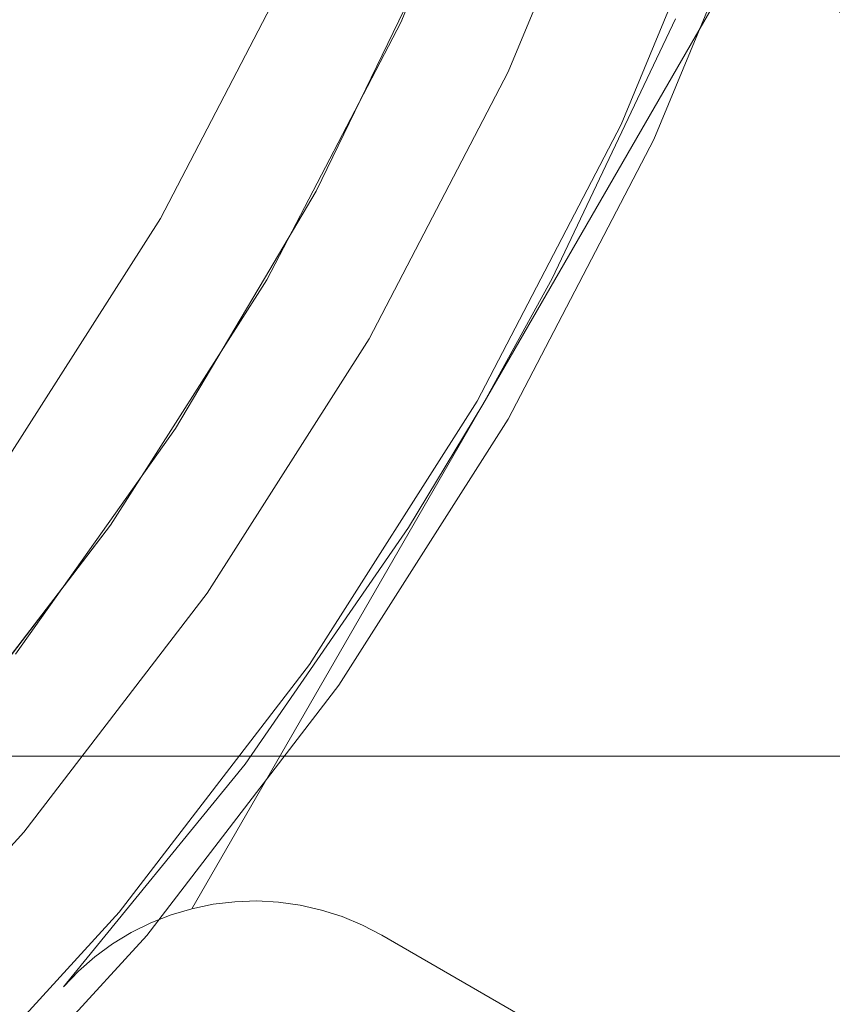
# Model space of a CAD drawing. Header units: inches. Extents: x -412 to -304, y -62 to 18.
# Tile 111 of 256: x -356.778 to -356.38, y -48.231 to -47.748. Entities that reach past the tile are written whole.
import ezdxf

# ---------------------------------------------------------------- set-up
doc = ezdxf.new("R2010")
doc.units = ezdxf.units.IN
doc.header["$LTSCALE"] = 32
doc.header["$MEASUREMENT"] = 0
for name, color, linetype, lineweight in [('Black', 7, 'Continuous', 18), ('DashLine', 7, 'Continuous', 13), ('Drawing', 7, 'Continuous', 18), ('Metal_MP', 7, 'Continuous', 5), ('None', 7, 'Continuous', 18), ('SolidLine', 7, 'Continuous', 15), ('TIMotion-Frame', 7, 'Continuous', 18), ('Wood_1-H', 7, 'Continuous', 13)]:
    doc.layers.add(name, color=color, linetype=linetype, lineweight=lineweight)

# ---------------------------------------------------------------- blocks, each defined once
blk = doc.blocks.new('Group-20')
at = {"layer": 'Black'}
for points in [[(-34.54794, 16.53613, 28.9791), (34.54794, 16.53613, 28.9791), (34.54794, -16.53613, 28.9791), (-34.54794, -16.53613, 28.9791)], [(-34.54794, 16.53613, 27.70079), (34.54794, 16.53613, 27.70079), (34.54794, -16.53613, 27.70079), (-34.54794, -16.53613, 27.70079)]]:
    blk.add_3dface(points, dxfattribs=at)
at = {"layer": 'Wood_1-H'}
for points in [[(-35.96494, 17.95313, 28.99879), (35.96494, 17.95313, 28.99879), (35.96494, -17.95313, 28.99879), (-35.96494, -17.95313, 28.99879)], [(-35.96494, 17.95313, 28.9791), (35.96494, 17.95313, 28.9791), (35.96494, -17.95313, 28.9791), (-35.96494, -17.95313, 28.9791)]]:
    blk.add_3dface(points, dxfattribs=at)
blk = doc.blocks.new('MPHtAdjColumn (3D)')
at = {"layer": 'Metal_MP'}
for points, invisible_edges in [([(-0.74127, 1.58966, 2.3125), (-0.74127, 1.58966, 23.4936), (-0.5999, 1.64822, 23.4936), (-0.5999, 1.64822, 2.3125)], 5), ([(-0.69095, 1.48176, 23.4936), (-0.55918, 1.53634, 23.4936), (-0.5999, 1.64822, 23.4936), (-0.74127, 1.58966, 23.4936)], 10), ([(-0.74127, 1.58966, 2.3125), (-0.5999, 1.64822, 2.3125), (-0.55918, 1.53634, 2.3125), (-0.69095, 1.48176, 2.3125)], 10), ([(-0.877, 1.51901, 2.3125), (-0.877, 1.51901, 23.4936), (-0.74127, 1.58966, 23.4936), (-0.74127, 1.58966, 2.3125)], 5), ([(-0.74127, 1.58966, 23.4936), (-0.877, 1.51901, 23.4936), (-0.81747, 1.4159, 23.4936), (-0.69095, 1.48176, 23.4936)], 10), ([(-0.69095, 1.48176, 2.3125), (-0.81747, 1.4159, 2.3125), (-0.877, 1.51901, 2.3125), (-0.74127, 1.58966, 2.3125)], 10), ([(-0.55918, 1.53634, 23.4936), (-0.69095, 1.48176, 23.4936), (-0.65184, 1.49938, 2.90305)], 10), ([(-0.69095, 1.48176, 2.76919), (-0.69095, 1.48176, 2.3125), (-0.55918, 1.53634, 2.3125), (-0.55918, 1.53634, 2.76919)], 5), ([(-0.6678, 0.93005, 2.76919), (-0.68738, 0.93262, 2.76919), (-0.69095, 1.48176, 2.76919), (-0.55918, 1.53634, 2.76919)], 10), ([(-1.00605, 1.43679, 2.3125), (-1.00605, 1.43679, 23.4936), (-0.877, 1.51901, 23.4936), (-0.877, 1.51901, 2.3125)], 5), ([(-0.93776, 1.33926, 23.4936), (-0.81747, 1.4159, 23.4936), (-0.877, 1.51901, 23.4936), (-1.00605, 1.43679, 23.4936)], 10), ([(-1.00605, 1.43679, 2.3125), (-0.877, 1.51901, 2.3125), (-0.81747, 1.4159, 2.3125), (-0.93776, 1.33926, 2.3125)], 10), ([(-0.70711, 0.93348, 2.90305), (-0.68738, 0.93262, 2.90305), (-0.65184, 1.49938, 2.90305), (-0.69043, 1.48067, 2.90305)], 10), ([(-0.69095, 1.48176, 23.4936), (-0.69043, 1.48067, 2.90305), (-0.65184, 1.49938, 2.90305)], 9), ([(-0.69095, 1.48176, 23.4936), (-0.81747, 1.4159, 23.4936), (-0.77399, 1.44015, 2.90305)], 10), ([(-0.81747, 1.4159, 2.76919), (-0.81747, 1.4159, 2.3125), (-0.69095, 1.48176, 2.3125), (-0.69095, 1.48176, 2.76919)], 5), ([(-0.70711, 0.93348, 2.76919), (-0.72684, 0.93262, 2.76919), (-0.81747, 1.4159, 2.76919), (-0.69095, 1.48176, 2.76919)], 10), ([(-0.77399, 1.44015, 2.90305), (-0.69043, 1.48067, 2.90305), (-0.69095, 1.48176, 23.4936)], 10), ([(-0.69095, 1.48176, 2.76919), (-0.68738, 0.93262, 2.76919), (-0.70711, 0.93348, 2.76919)], 9), ([(-0.69043, 1.48067, 2.90305), (-0.77399, 1.44015, 2.90305), (-0.72684, 0.93262, 2.90305), (-0.70711, 0.93348, 2.90305)], 10), ([(-0.81747, 1.4159, 23.4936), (-0.81681, 1.41479, 2.90305), (-0.77399, 1.44015, 2.90305)], 9), ([(-0.74642, 0.93005, 2.90305), (-0.72684, 0.93262, 2.90305), (-0.77399, 1.44015, 2.90305), (-0.81681, 1.41479, 2.90305)], 10), ([(-1.12745, 1.34364, 2.3125), (-1.12745, 1.34364, 23.4936), (-1.00605, 1.43679, 23.4936), (-1.00605, 1.43679, 2.3125)], 5), ([(-1.00605, 1.43679, 23.4936), (-1.12745, 1.34364, 23.4936), (-1.05092, 1.25243, 23.4936), (-0.93776, 1.33926, 23.4936)], 10), ([(-0.93776, 1.33926, 2.3125), (-1.05092, 1.25243, 2.3125), (-1.12745, 1.34364, 2.3125), (-1.00605, 1.43679, 2.3125)], 10), ([(-0.81747, 1.4159, 23.4936), (-0.93776, 1.33926, 23.4936), (-0.89034, 1.37124, 2.90305)], 10), ([(-0.93776, 1.33926, 2.76919), (-0.93776, 1.33926, 2.3125), (-0.81747, 1.4159, 2.3125), (-0.81747, 1.4159, 2.76919)], 5), ([(-0.93776, 1.33926, 2.76919), (-0.81747, 1.4159, 2.76919), (-0.74642, 0.93005, 2.76919), (-0.7657, 0.92577, 2.76919)], 10), ([(-0.89034, 1.37124, 2.90305), (-0.81681, 1.41479, 2.90305), (-0.81747, 1.4159, 23.4936)], 10), ([(-0.7657, 0.92577, 2.90305), (-0.74642, 0.93005, 2.90305), (-0.81681, 1.41479, 2.90305), (-0.89034, 1.37124, 2.90305)], 10), ([(-0.81747, 1.4159, 2.76919), (-0.72684, 0.93262, 2.76919), (-0.74642, 0.93005, 2.76919)], 9), ([(-0.93776, 1.33926, 23.4936), (-0.93697, 1.33815, 2.90305), (-0.89034, 1.37124, 2.90305)], 9), ([(-0.89034, 1.37124, 2.90305), (-0.93697, 1.33815, 2.90305), (-0.78453, 0.91983, 2.90305), (-0.7657, 0.92577, 2.90305)], 10), ([(-1.24027, 1.24027, 2.3125), (-1.24027, 1.24027, 23.4936), (-1.12745, 1.34364, 23.4936), (-1.12745, 1.34364, 2.3125)], 5), ([(-1.15608, 1.15608, 23.4936), (-1.05092, 1.25243, 23.4936), (-1.12745, 1.34364, 23.4936), (-1.24027, 1.24027, 23.4936)], 10), ([(-1.24027, 1.24027, 2.3125), (-1.12745, 1.34364, 2.3125), (-1.05092, 1.25243, 2.3125), (-1.15608, 1.15608, 2.3125)], 10), ([(-0.93776, 1.33926, 23.4936), (-1.05092, 1.25243, 23.4936), (-1.00092, 1.29276, 2.90305)], 10), ([(-1.05092, 1.25243, 2.76919), (-1.05092, 1.25243, 2.3125), (-0.93776, 1.33926, 2.3125), (-0.93776, 1.33926, 2.76919)], 5), ([(-0.80278, 0.91227, 2.76919), (-0.8203, 0.90316, 2.76919), (-1.05092, 1.25243, 2.76919), (-0.93776, 1.33926, 2.76919)], 10), ([(-1.00092, 1.29276, 2.90305), (-0.93697, 1.33815, 2.90305), (-0.93776, 1.33926, 23.4936)], 10), ([(-0.80278, 0.91227, 2.90305), (-0.78453, 0.91983, 2.90305), (-0.93697, 1.33815, 2.90305), (-1.00092, 1.29276, 2.90305)], 10), ([(-0.93776, 1.33926, 2.76919), (-0.78453, 0.91983, 2.76919), (-0.80278, 0.91227, 2.76919)], 9), ([(-0.7657, 0.92577, 2.76919), (-0.78453, 0.91983, 2.76919), (-0.93776, 1.33926, 2.76919)], 10)]:
    blk.add_3dface(points, dxfattribs=dict(at, invisible_edges=invisible_edges))
blk = doc.blocks.new('MP-Leg-502-89 (3D)')
at = {"layer": 'Metal_MP'}
for points, invisible_edges in [([(-1.72189, 0.35, 2.3125), (-1.72189, 0.35, 5.3125), (-1.74449, 0.21091, 5.3125), (-1.74449, 0.21091, 2.3125)], 4), ([(-1.72447, 0.33962, 2.3125), (-1.72189, 0.35, 2.3125), (-1.74449, 0.21091, 2.3125)], 8), ([(-1.74449, 0.21091, 5.3125), (-1.72189, 0.35, 5.3125), (-1.72447, 0.33962, 5.3125)], 8), ([(-1.72447, 0.33962, 2.3125), (-1.72447, 0.33962, 5.3125), (-1.72189, 0.35, 5.3125), (-1.72189, 0.35, 2.3125)], 1), ([(-1.74449, 0.21091, 2.3125), (-1.72793, 0.3295, 2.3125), (-1.72447, 0.33962, 2.3125)], 9), ([(-1.74449, 0.21091, 5.3125), (-1.72447, 0.33962, 5.3125), (-1.72793, 0.3295, 5.3125)], 9), ([(-1.72793, 0.3295, 2.3125), (-1.72793, 0.3295, 5.3125), (-1.72447, 0.33962, 5.3125), (-1.72447, 0.33962, 2.3125)], 5), ([(-1.73225, 0.31972, 2.3125), (-1.72793, 0.3295, 2.3125), (-1.74449, 0.21091, 2.3125)], 10), ([(-1.72793, 0.3295, 5.3125), (-1.73225, 0.31972, 5.3125), (-1.74449, 0.21091, 5.3125)], 10), ([(-1.73225, 0.31972, 2.3125), (-1.73225, 0.31972, 5.3125), (-1.72793, 0.3295, 5.3125), (-1.72793, 0.3295, 2.3125)], 5), ([(-1.74449, 0.21091, 2.3125), (-1.73739, 0.31033, 2.3125), (-1.73225, 0.31972, 2.3125)], 9), ([(-1.74449, 0.21091, 5.3125), (-1.73225, 0.31972, 5.3125), (-1.73739, 0.31033, 5.3125)], 9), ([(-1.73739, 0.31033, 2.3125), (-1.73739, 0.31033, 5.3125), (-1.73225, 0.31972, 5.3125), (-1.73225, 0.31972, 2.3125)], 5), ([(-1.74449, 0.21091, 2.3125), (-1.74331, 0.30143, 2.3125), (-1.73739, 0.31033, 2.3125)], 9), ([(-1.73739, 0.31033, 5.3125), (-1.74331, 0.30143, 5.3125), (-1.74449, 0.21091, 5.3125)], 10), ([(-1.74331, 0.30143, 2.3125), (-1.74331, 0.30143, 5.3125), (-1.73739, 0.31033, 5.3125), (-1.73739, 0.31033, 2.3125)], 5), ([(-1.74996, 0.29306, 2.3125), (-1.74331, 0.30143, 2.3125), (-1.74449, 0.21091, 2.3125)], 10), ([(-1.74449, 0.21091, 5.3125), (-1.74331, 0.30143, 5.3125), (-1.74996, 0.29306, 5.3125)], 9), ([(-1.74996, 0.29306, 2.3125), (-1.74996, 0.29306, 5.3125), (-1.74331, 0.30143, 5.3125), (-1.74331, 0.30143, 2.3125)], 5), ([(-1.74996, 0.29306, 2.3125), (-1.75724, 0.28536, 2.3125), (-1.75732, 0.28529, 5.31248)], 10), ([(-1.75732, 0.28529, 5.31248), (-1.75724, 0.28536, 5.3125), (-1.74996, 0.29306, 2.3125)], 10), ([(-1.75724, 0.28536, 2.3125), (-1.74996, 0.29306, 2.3125), (-1.74449, 0.21091, 2.3125), (-1.75582, 0.07046, 2.3125)], 10), ([(-1.75582, 0.07046, 5.3125), (-1.74449, 0.21091, 5.3125), (-1.74996, 0.29306, 5.3125), (-1.75724, 0.28536, 5.3125)], 10), ([(-1.75724, 0.28536, 5.3125), (-1.74996, 0.29306, 5.3125), (-1.74996, 0.29306, 2.3125)], 10), ([(-1.75732, 0.28529, 5.31248), (-1.75732, 0.28529, 2.31249), (-1.7653, 0.27818, 2.31158), (-1.7653, 0.27818, 5.31089)], 5), ([(-1.75732, 0.28529, 5.31248), (-1.7653, 0.27818, 5.31089), (-1.75724, 0, 5.3125)], 10), ([(-1.75724, 0, 2.3125), (-1.7653, 0.27818, 2.31158), (-1.75732, 0.28529, 2.31249)], 9), ([(-1.75724, 0.28536, 2.3125), (-1.75732, 0.28529, 2.31249), (-1.75732, 0.28529, 5.31248)], 10), ([(-1.75724, 0, 5.3125), (-1.75724, 0.28536, 5.3125), (-1.75732, 0.28529, 5.31248)], 8), ([(-1.75732, 0.28529, 2.31249), (-1.75724, 0.28536, 2.3125), (-1.75724, 0, 2.3125)], 8), ([(-1.75582, 0.07046, 2.3125), (-1.75724, 0, 2.3125), (-1.75724, 0.28536, 2.3125)], 8), ([(-1.75724, 0.28536, 5.3125), (-1.75724, 0, 5.3125), (-1.75582, 0.07046, 5.3125)], 8), ([(-1.7653, 0.27818, 5.31089), (-1.7653, 0.27818, 2.31158), (-1.77387, 0.27177, 2.3106), (-1.77387, 0.27177, 5.30918)], 5), ([(-1.75724, 0, 5.3125), (-1.7653, 0.27818, 5.31089), (-1.77387, 0.27177, 5.30918)], 9), ([(-1.77387, 0.27177, 2.3106), (-1.7653, 0.27818, 2.31158), (-1.75724, 0, 2.3125)], 10), ([(-1.77387, 0.27177, 5.30918), (-1.77387, 0.27177, 2.3106), (-1.78295, 0.26612, 2.30956), (-1.78295, 0.26612, 5.30736)], 5), ([(-1.75724, 0, 5.3125), (-1.77387, 0.27177, 5.30918), (-1.78295, 0.26612, 5.30736)], 9), ([(-1.78295, 0.26612, 2.30956), (-1.77387, 0.27177, 2.3106), (-1.75724, 0, 2.3125)], 10), ([(-1.78295, 0.26612, 5.30736), (-1.78295, 0.26612, 2.30956), (-1.79248, 0.26127, 2.30848), (-1.79248, 0.26127, 5.30546)], 5), ([(-1.75724, 0, 5.3125), (-1.78295, 0.26612, 5.30736), (-1.79248, 0.26127, 5.30546)], 9), ([(-1.79248, 0.26127, 2.30848), (-1.78295, 0.26612, 2.30956), (-1.75724, 0, 2.3125)], 10), ([(-1.79248, 0.26127, 5.30546), (-1.79248, 0.26127, 2.30848), (-1.8024, 0.25725, 2.30734), (-1.8024, 0.25725, 5.30348)], 5), ([(-1.75724, 0, 5.3125), (-1.79248, 0.26127, 5.30546), (-1.8024, 0.25725, 5.30348)], 9), ([(-1.8024, 0.25725, 2.30734), (-1.79248, 0.26127, 2.30848), (-1.75724, 0, 2.3125)], 10), ([(-1.8024, 0.25725, 5.30348), (-1.8024, 0.25725, 2.30734), (-1.81262, 0.2541, 2.30618), (-1.81262, 0.2541, 5.30143)], 5), ([(-1.75724, 0, 5.3125), (-1.8024, 0.25725, 5.30348), (-1.81262, 0.2541, 5.30143)], 9), ([(-1.81262, 0.2541, 2.30618), (-1.8024, 0.25725, 2.30734), (-1.75724, 0, 2.3125)], 10), ([(-1.82307, 0.25183, 5.29935), (-1.82307, 0.25183, 2.30498), (-1.83367, 0.25046, 2.30377), (-1.83367, 0.25046, 5.29723)], 5), ([(-1.82307, -0.25183, 5.29935), (-1.75724, 0, 5.3125), (-1.82307, 0.25183, 5.29935), (-1.83367, 0.25046, 5.29723)], 11), ([(-1.82307, 0.25183, 2.30498), (-1.75724, 0, 2.3125), (-1.82307, -0.25183, 2.30498), (-1.83367, -0.25046, 2.30377)], 11), ([(-1.83367, 0.25046, 2.30377), (-1.82307, 0.25183, 2.30498), (-1.83367, -0.25046, 2.30377)], 10), ([(-1.81262, 0.2541, 5.30143), (-1.81262, 0.2541, 2.30618), (-1.82307, 0.25183, 2.30498), (-1.82307, 0.25183, 5.29935)], 5), ([(-1.75724, 0, 5.3125), (-1.81262, 0.2541, 5.30143), (-1.82307, 0.25183, 5.29935)], 9), ([(-1.82307, 0.25183, 2.30498), (-1.81262, 0.2541, 2.30618), (-1.75724, 0, 2.3125)], 10), ([(-1.84436, 0.25, 5.29509), (-19.27102, 0.25, 1.8125), (-19.27102, -0.25, 1.8125), (-1.84436, -0.25, 5.29509)], 8), ([(-1.84436, -0.25, 2.30255), (-19.27102, -0.25, 0.3125), (-19.27102, 0.25, 0.3125), (-1.84436, 0.25, 2.30255)], 8), ([(-1.83367, 0.25046, 5.29723), (-1.83367, 0.25046, 2.30377), (-1.84436, 0.25, 2.30255), (-1.84436, 0.25, 5.29509)], 1), ([(-1.84436, -0.25, 5.29509), (-1.83367, 0.25046, 5.29723), (-1.84436, 0.25, 5.29509)], 9), ([(-1.84436, -0.25, 5.29509), (-1.83367, -0.25046, 5.29723), (-1.83367, 0.25046, 5.29723)], 10), ([(-1.84436, 0.25, 2.30255), (-1.83367, 0.25046, 2.30377), (-1.83367, -0.25046, 2.30377)], 10), ([(-1.84436, 0.25, 2.30255), (-1.83367, -0.25046, 2.30377), (-1.84436, -0.25, 2.30255)], 9), ([(-1.83367, -0.25046, 5.29723), (-1.82307, -0.25183, 5.29935), (-1.83367, 0.25046, 5.29723)], 10), ([(-1.74449, 0.21091, 2.3125), (-1.74449, 0.21091, 5.3125), (-1.75582, 0.07046, 5.3125), (-1.75582, 0.07046, 2.3125)], 5), ([(-1.75724, 0, 2.3125), (-1.75582, 0.07046, 2.3125), (-1.75582, 0.07046, 5.3125), (-1.75724, 0, 5.3125)], 10), ([(-1.82307, -0.25183, 5.29935), (-1.81262, -0.2541, 5.30143), (-1.75724, 0, 5.3125)], 10), ([(-1.75724, 0, 2.3125), (-1.81262, -0.2541, 2.30618), (-1.82307, -0.25183, 2.30498)], 9), ([(-1.81262, -0.2541, 5.30143), (-1.8024, -0.25725, 5.30348), (-1.75724, 0, 5.3125)], 10), ([(-1.75724, 0, 2.3125), (-1.8024, -0.25725, 2.30734), (-1.81262, -0.2541, 2.30618)], 9), ([(-1.8024, -0.25725, 5.30348), (-1.79248, -0.26127, 5.30546), (-1.75724, 0, 5.3125)], 10), ([(-1.75724, 0, 2.3125), (-1.79248, -0.26127, 2.30848), (-1.8024, -0.25725, 2.30734)], 9), ([(-1.79248, -0.26127, 5.30546), (-1.78295, -0.26612, 5.30736), (-1.75724, 0, 5.3125)], 10), ([(-1.75724, 0, 2.3125), (-1.78295, -0.26612, 2.30956), (-1.79248, -0.26127, 2.30848)], 9), ([(-1.78295, -0.26612, 5.30736), (-1.77387, -0.27177, 5.30918), (-1.75724, 0, 5.3125)], 10), ([(-1.75724, 0, 2.3125), (-1.77387, -0.27177, 2.3106), (-1.78295, -0.26612, 2.30956)], 9), ([(-1.77387, -0.27177, 5.30918), (-1.7653, -0.27818, 5.31089), (-1.75724, 0, 5.3125)], 10), ([(-1.75724, 0, 2.3125), (-1.7653, -0.27818, 2.31158), (-1.77387, -0.27177, 2.3106)], 9), ([(-1.75724, 0, 5.3125), (-1.7653, -0.27818, 5.31089), (-1.75732, -0.28529, 5.31248)], 9), ([(-1.75724, 0, 2.3125), (-1.75724, -0.28536, 2.3125), (-1.75732, -0.28529, 2.31249), (-1.7653, -0.27818, 2.31158)], 8), ([(-1.75732, -0.28529, 5.31248), (-1.75724, -0.28536, 5.3125), (-1.75724, 0, 5.3125)], 8), ([(-1.75724, -0.28536, 2.3125), (-1.75724, 0, 2.3125), (-1.75582, -0.07046, 2.3125)], 8), ([(-1.75582, -0.07046, 5.3125), (-1.75724, 0, 5.3125), (-1.75724, -0.28536, 5.3125)], 8), ([(-1.75724, 0, 5.3125), (-1.75582, -0.07046, 5.3125), (-1.75582, -0.07046, 2.3125), (-1.75724, 0, 2.3125)], 10), ([(-1.75582, -0.07046, 2.3125), (-1.74449, -0.21091, 2.3125), (-1.74996, -0.29306, 2.3125), (-1.75724, -0.28536, 2.3125)], 10), ([(-1.75724, -0.28536, 5.3125), (-1.74996, -0.29306, 5.3125), (-1.74449, -0.21091, 5.3125), (-1.75582, -0.07046, 5.3125)], 10), ([(-1.75582, -0.07046, 2.3125), (-1.75582, -0.07046, 5.3125), (-1.74449, -0.21091, 5.3125), (-1.74449, -0.21091, 2.3125)], 5)]:
    blk.add_3dface(points, dxfattribs=dict(at, invisible_edges=invisible_edges))
blk.add_3dface([(-1.84436, 0.25, 5.29509), (-1.84436, 0.25, 2.30255), (-19.27102, 0.25, 0.3125), (-19.27102, 0.25, 1.8125)], dxfattribs=at)
blk = doc.blocks.new('MPHtAdjLeg-16 (3D)')
at = {"layer": 'DashLine', "color": 7, "xscale": -1, "rotation": 120}
blk.add_blockref('MP-Leg-502-89 (3D)', (0, 0), dxfattribs=at)
at = {"layer": 'DashLine', "color": 7}
blk.add_blockref('MPHtAdjColumn (3D)', (0, 0), dxfattribs=at)
blk = doc.blocks.new('MpHtAdjBase-3 (3D)')
at = {"layer": 'Black', "color": 7, "xscale": -1}
blk.add_blockref('MPHtAdjLeg-16 (3D)', (21.55512, 0), dxfattribs=at)
blk = doc.blocks.new('MPHtAdjLegCoverNoPower (3D)')
at = {"layer": 'Black'}
for points, invisible_edges in [([(0.66554, 1.42726, 23.4936), (0.53861, 1.47983, 23.4936), (0.60594, 1.66481, 23.4936), (0.74873, 1.60566, 23.4936)], 10), ([(0.74873, 1.60566, 23.59203), (0.60594, 1.66481, 23.59203), (0.57901, 1.59082, 23.67077), (0.71546, 1.5343, 23.67077)], 10), ([(0.60594, 1.66481, 23.4936), (0.60594, 1.66481, 23.59203), (0.74873, 1.60566, 23.59203), (0.74873, 1.60566, 23.4936)], 5), ([(0.74873, 1.60566, 23.4936), (0.88583, 1.5343, 23.4936), (0.7874, 1.36382, 23.4936), (0.66554, 1.42726, 23.4936)], 10), ([(0.88583, 1.5343, 23.59203), (0.74873, 1.60566, 23.59203), (0.71546, 1.5343, 23.67077), (0.84646, 1.46611, 23.67077)], 10), ([(0.74873, 1.60566, 23.4936), (0.74873, 1.60566, 23.59203), (0.88583, 1.5343, 23.59203), (0.88583, 1.5343, 23.4936)], 5), ([(0.71546, 1.5343, 23.67077), (0.57901, 1.59082, 23.67077), (0.47802, 1.31335, 23.67077), (0.59067, 1.26669, 23.67077)], 10), ([(0.84646, 1.46611, 23.67077), (0.71546, 1.5343, 23.67077), (0.59067, 1.26669, 23.67077), (0.69882, 1.21039, 23.67077)], 10), ([(0.88583, 1.5343, 23.4936), (1.01618, 1.45125, 23.4936), (0.90327, 1.29, 23.4936), (0.7874, 1.36382, 23.4936)], 10), ([(1.01618, 1.45125, 23.59203), (0.88583, 1.5343, 23.59203), (0.84646, 1.46611, 23.67077), (0.97102, 1.38675, 23.67077)], 10), ([(0.88583, 1.5343, 23.4936), (0.88583, 1.5343, 23.59203), (1.01618, 1.45125, 23.59203), (1.01618, 1.45125, 23.4936)], 5), ([(0.69882, 1.21039, 23.67077), (0.80165, 1.14488, 23.67077), (0.97102, 1.38675, 23.67077), (0.84646, 1.46611, 23.67077)], 10), ([(1.01226, 1.20637, 23.4936), (0.90327, 1.29, 23.4936), (1.01618, 1.45125, 23.4936), (1.1388, 1.35717, 23.4936)], 10), ([(1.1388, 1.35717, 23.59203), (1.01618, 1.45125, 23.59203), (0.97102, 1.38675, 23.67077), (1.08818, 1.29685, 23.67077)], 10), ([(1.01618, 1.45125, 23.4936), (1.01618, 1.45125, 23.59203), (1.1388, 1.35717, 23.59203), (1.1388, 1.35717, 23.4936)], 5), ([(0.72835, 1.26153, 22.23376), (0.61563, 1.32021, 22.23376), (0.66554, 1.42726, 22.23376), (0.7874, 1.36382, 22.23376)], 10), ([(0.66554, 1.42726, 22.23376), (0.66554, 1.42726, 23.4936), (0.7874, 1.36382, 23.4936), (0.7874, 1.36382, 22.23376)], 5), ([(1.08818, 1.29685, 23.67077), (0.97102, 1.38675, 23.67077), (0.80165, 1.14488, 23.67077), (0.89838, 1.07065, 23.67077)], 10), ([(0.7874, 1.36382, 22.23376), (0.90327, 1.29, 22.23376), (0.83552, 1.19325, 22.23376), (0.72835, 1.26153, 22.23376)], 10), ([(0.7874, 1.36382, 22.23376), (0.7874, 1.36382, 23.4936), (0.90327, 1.29, 23.4936), (0.90327, 1.29, 22.23376)], 5), ([(1.1388, 1.35717, 23.4936), (1.25275, 1.25275, 23.4936), (1.11355, 1.11355, 23.4936), (1.01226, 1.20637, 23.4936)], 10), ([(1.25275, 1.25275, 23.59203), (1.1388, 1.35717, 23.59203), (1.08818, 1.29685, 23.67077), (1.19707, 1.19707, 23.67077)], 10), ([(1.1388, 1.35717, 23.4936), (1.1388, 1.35717, 23.59203), (1.25275, 1.25275, 23.59203), (1.25275, 1.25275, 23.4936)], 5), ([(0.61563, 1.32021, 23.4936), (0.72835, 1.26153, 23.4936), (0.69882, 1.21039, 23.4936), (0.59067, 1.26669, 23.4936)], 10), ([(0.72835, 1.26153, 22.23376), (0.72835, 1.26153, 23.4936), (0.61563, 1.32021, 23.4936), (0.61563, 1.32021, 22.23376)], 5), ([(1.19707, 1.19707, 23.67077), (1.08818, 1.29685, 23.67077), (0.89838, 1.07065, 23.67077), (0.98828, 0.98828, 23.67077)], 10)]:
    blk.add_3dface(points, dxfattribs=dict(at, invisible_edges=invisible_edges))
blk = doc.blocks.new('TL9-Upper (3D)')
at = {"layer": 'TIMotion-Frame'}
for points in [[(-1.81112, -1.33858, -2.28346), (-1.81112, 5.49213, -2.28346), (1.81092, 5.49213, -2.28346), (1.81092, -1.33858, -2.28346)], [(-2.06693, -1.0315, -0.29528), (2.06693, -1.0315, -0.29528), (2.06693, 5.15748, -0.29528), (-2.06693, 5.15748, -0.29528)], [(-2.06693, -1.0315, -0.37402), (2.06693, -1.0315, -0.37402), (2.06693, -1.0315, -0.29528), (-2.06693, -1.0315, -0.29528)], [(-2.06693, -1.35827, -0.37402), (2.06693, -1.35827, -0.37402), (2.06693, -1.0315, -0.37402), (-2.06693, -1.0315, -0.37402)]]:
    blk.add_3dface(points, dxfattribs=at)
blk = doc.blocks.new('TEK04-Frame (3D)')
at = {"layer": 'DashLine', "color": 7, "rotation": 270}
blk.add_blockref('TL9-Upper (3D)', (-0.01952, 0, 0.21654), dxfattribs=at)
blk = doc.blocks.new('Group-23')
at = {"layer": 'None'}
blk.add_blockref('Group-20', (0, 0), dxfattribs=at)
at = {"layer": 'SolidLine', "color": 7}
for name, p in [('MpHtAdjBase-3 (3D)', (0, 0)), ('MPHtAdjLegCoverNoPower (3D)', (21.55512, 0))]:
    blk.add_blockref(name, p, dxfattribs=at)
at = {"layer": 'SolidLine', "color": 7, "rotation": 180}
blk.add_blockref('TEK04-Frame (3D)', (21.55512, 0, 27.70079), dxfattribs=at)
blk = doc.blocks.new('MP Ht Adju Rect Table (3D)')
at = {"layer": 'None'}
blk.add_blockref('Group-23', (0, 0), dxfattribs=at)
at = {"layer": 'Drawing', "color": 0, "flags": 1}
for tag in ['Tag', 'Catalog', 'Option1', 'Option2', 'Option3', 'Option4', 'Option5', 'Option6', 'Option7', 'Option8', 'Option9', 'Option10', 'Option11', 'Option12', 'Custom', 'FinishGroup', 'Discount', 'Item2', 'Item3', 'Item6', 'Item9', 'Item10', 'Item12', 'Item13', 'Item16', 'Item19', 'Item20', 'Item21', 'Item22', 'Item23', 'Item24', 'Item25', 'Item8', 'Item18', 'Item1', 'Item4', 'Item5', 'Item7', 'Item11', 'Item14', 'Item15', 'Item17']:
    blk.add_attdef(tag, (-16.60664, -46.53056), '', height=0.00709, dxfattribs=at)

msp = doc.modelspace()

# ---------------------------------------------------------------- block references
at = {"layer": 'Drawing', "rotation": 270}
msp.add_blockref('MP Ht Adju Rect Table (3D)', (-358.07283, -25.50309), dxfattribs=at)

doc.saveas('drawing.dxf')
